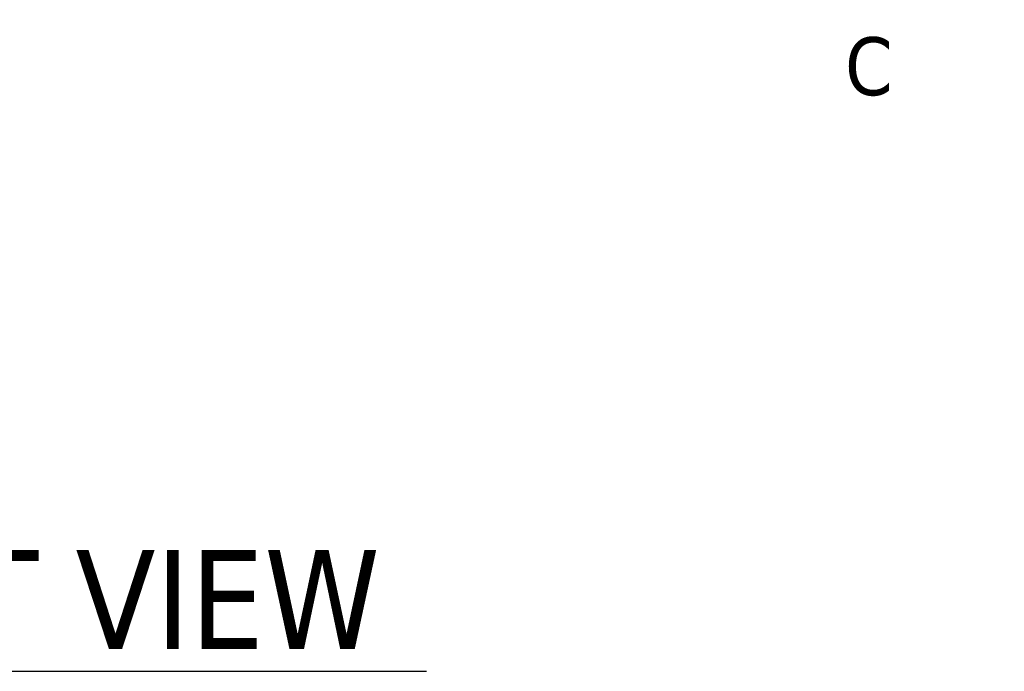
# Model space of a CAD drawing. Header units: inches. Extents: x 8 to 265, y 5 to 155.
# Tile 41 of 152: x 77 to 96, y 62 to 75. Entities that reach past the tile are written whole.
import ezdxf

# ---------------------------------------------------------------- set-up
doc = ezdxf.new("R2010")
doc.units = ezdxf.units.IN
doc.header["$LTSCALE"] = 16
doc.header["$MEASUREMENT"] = 0
doc.layers.add('Section Line (ANSI)', color=7, linetype='Continuous', lineweight=5)
doc.layers.add('Symbol (ANSI)', color=7, linetype='Continuous', lineweight=5)
doc.styles.add('ROMANS', font='tahoma.ttf')
doc.styles.add('Text Style168', font='tahoma.ttf')

# ---------------------------------------------------------------- blocks, each defined once
blk = doc.blocks.new('2dTransSection1')
at = {"layer": 'Section Line (ANSI)', "linetype": 'Continuous'}
for p, q in [((5.7043, 7.099), (5.6063, 7.0795)), ((5.7043, 7.06), (5.7043, 7.099)), ((5.7043, 7.0795), (5.6063, 7.0795)), ((5.6063, 7.0795), (5.7043, 7.06)), ((6, 7.0795), (5.7043, 7.0795)), ((6, 7.0795), (6, 4.7942)), ((6, 7.0795), (6, 6.7474)), ((6, 5.1263), (6, 4.7942)), ((5.7043, 4.8137), (5.6063, 4.7942)), ((5.7043, 4.7747), (5.7043, 4.8137)), ((5.7043, 4.7942), (5.6063, 4.7942)), ((5.6063, 4.7942), (5.7043, 4.7747)), ((6, 4.7942), (5.7043, 4.7942))]:
    blk.add_line(p, q, dxfattribs=at)
at = {"layer": 'Section Line (ANSI)', "linetype": 'Continuous', "flags": 128}
for points in [[(5.7043, 7.099), (5.6063, 7.0795), (5.7043, 7.06), (5.7043, 7.099)], [(5.7043, 4.8137), (5.6063, 4.7942), (5.7043, 4.7747), (5.7043, 4.8137)]]:
    blk.add_lwpolyline(points, dxfattribs=at)
at = {"layer": 'Section Line (ANSI)'}
for points in [[(5.7043, 7.099), (5.6063, 7.0795), (5.7043, 7.06), (5.7043, 7.099)], [(5.7043, 4.8137), (5.6063, 4.7942), (5.7043, 4.7747), (5.7043, 4.8137)]]:
    blk.add_solid(points, dxfattribs=at)
at = {"layer": 'Section Line (ANSI)', "char_height": 0.07, "attachment_point": 7, "style": 'ROMANS'}
for insert in [(5.8075, 7.2173), (5.8075, 4.5839)]:
    blk.add_mtext('C', dxfattribs=dict(at, insert=insert))

msp = doc.modelspace()

# ---------------------------------------------------------------- linework, layer by layer
at = {"layer": 'Symbol (ANSI)', "lineweight": 30}
msp.add_line((69.3938, 62.2218), (84.83, 62.2218), dxfattribs=at)

# ---------------------------------------------------------------- block references
at = {"layer": 'Section Line (ANSI)', "xscale": 16, "yscale": 16, "zscale": 16}
msp.add_blockref('2dTransSection1', (0, 0), dxfattribs=at)

# ---------------------------------------------------------------- texts
at = {"layer": 'Symbol (ANSI)', "insert": (69.5858, 62.6133), "char_height": 1.92, "attachment_point": 7, "style": 'Text Style168'}
msp.add_mtext('FRONT VIEW', dxfattribs=at)

doc.saveas('drawing.dxf')
